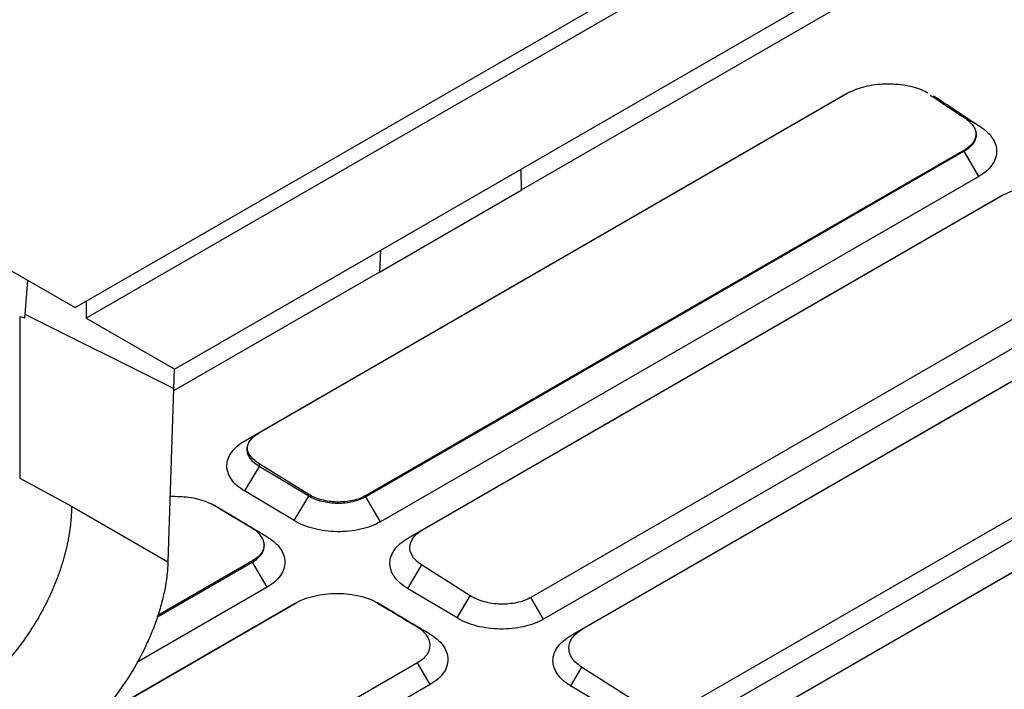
# Model space of a CAD drawing. Header units: millimetres. Extents: x -155 to 1130, y -373 to 1265.
# Tile 31 of 198: x 1004 to 1053, y -258 to -225. Entities that reach past the tile are written whole.
import ezdxf

# ---------------------------------------------------------------- set-up
doc = ezdxf.new("R2010")
doc.units = ezdxf.units.MM

msp = doc.modelspace()

# ---------------------------------------------------------------- linework, layer by layer
at = {"color": 7, "linetype": 'Continuous', "lineweight": 25}
for p, q in [((1006.69, -238.88), (1049.295, -214.284)), ((1049.965, -214.742), (1007.245, -239.404)), ((1045.29, -222.539), (1028.939, -231.978)), ((1045.274, -223.6), (1028.955, -233.021)), ((1015.164, -245.525), (1045.159, -228.209)), ((1015.871, -245.13), (1045.241, -228.176)), ((1051.884, -229.86), (1051.139, -229.444)), ((1051.065, -231.018), (1021.2, -248.259)), ((1051.067, -231.075), (1021.201, -248.316)), ((1051.067, -231.075), (1051.065, -231.018)), ((1051.798, -232.328), (1051.067, -231.075)), ((1028.939, -231.978), (1021.932, -236.023)), ((1051.798, -232.328), (1021.933, -249.569)), ((1028.939, -231.978), (1028.955, -233.021)), ((1021.884, -237.103), (1028.955, -233.021)), ((1023.299, -250.385), (1052.868, -233.315)), ((1024.005, -249.992), (1052.95, -233.282)), ((1021.932, -236.023), (1011.631, -241.97)), ((1021.932, -236.023), (1021.884, -237.103)), ((1058.875, -236.351), (1029.436, -253.346)), ((1003.214, -236.873), (1006.69, -238.88)), ((1021.884, -237.103), (1011.597, -243.041)), ((1004.199, -239.215), (1004.324, -237.514)), ((1059.508, -237.434), (1030.069, -254.429)), ((1007.245, -238.588), (1007.245, -239.404)), ((1031.435, -255.246), (1060.578, -238.422)), ((1032.001, -254.93), (1060.644, -238.395)), ((1004.186, -239.388), (1004.199, -239.215)), ((1011.601, -242.911), (1004.199, -239.215)), ((1003.926, -239.325), (1003.926, -247.392)), ((1003.926, -239.325), (1004.186, -239.388)), ((1007.245, -239.404), (1011.632, -241.937)), ((1066.734, -241.714), (1037.721, -258.463)), ((1011.632, -241.937), (1011.601, -242.911)), ((1067.218, -242.541), (1038.204, -259.29)), ((1011.601, -242.911), (1011.326, -251.563)), ((1039.57, -260.106), (1068.288, -243.528)), ((1039.997, -259.868), (1068.337, -243.508)), ((1015.164, -245.525), (1015.871, -245.13)), ((1018.348, -248.201), (1015.872, -246.67)), ((1015.872, -246.67), (1015.872, -246.807)), ((1015.872, -246.807), (1015.14, -248.031)), ((1018.348, -248.286), (1015.872, -246.807)), ((1003.926, -247.392), (1006.513, -248.784)), ((1017.616, -249.51), (1015.14, -248.031)), ((1017.616, -249.51), (1018.348, -248.286)), ((1018.348, -248.286), (1018.348, -248.201)), ((1021.201, -248.316), (1021.2, -248.259)), ((1021.933, -249.569), (1021.201, -248.316)), ((1006.513, -248.784), (1011.326, -251.563)), ((1016.251, -250.298), (1015.544, -249.905)), ((1023.299, -250.385), (1024.005, -249.992)), ((1010.786, -254.329), (1015.545, -251.582)), ((1015.543, -251.525), (1010.815, -254.254)), ((1015.543, -251.525), (1015.545, -251.582)), ((1016.276, -252.834), (1015.545, -251.582)), ((1023.98, -251.713), (1023.275, -252.892)), ((1026.411, -253.267), (1023.98, -251.713)), ((1016.276, -252.834), (1009.771, -256.59)), ((1025.751, -254.371), (1023.275, -252.892)), ((1025.751, -254.371), (1026.411, -253.267)), ((1030.069, -254.429), (1029.436, -253.346)), ((1007.746, -259.378), (1017.724, -253.618)), ((1007.77, -259.35), (1017.643, -253.651)), ((1023.749, -254.804), (1024.386, -255.159)), ((1031.435, -255.246), (1032.001, -254.93)), ((1023.779, -256.611), (997.081, -272.023)), ((1024.412, -257.695), (1023.779, -256.611)), ((1031.968, -256.819), (1031.411, -257.752)), ((1034.4, -258.373), (1031.968, -256.819)), ((1024.412, -257.695), (997.714, -273.107)), ((1033.887, -259.231), (1031.411, -257.752))]:
    msp.add_line(p, q, dxfattribs=at)
at = {"color": 7, "linetype": 'Continuous', "lineweight": 25, "flags": 128}
msp.add_lwpolyline([(1015.544, -249.905), (1014.535, -249.302), (1013.801, -248.863), (1013.552, -248.714)], dxfattribs=at)
at = {"color": 7, "linetype": 'Continuous', "lineweight": 25}
for points, knots in [([(1045.159, -228.209), (1045.427, -228.082), (1045.963, -227.829), (1046.986, -227.678), (1048.013, -227.729), (1048.794, -227.911), (1049.138, -228.099), (1049.233, -228.151)], [0, 0, 0, 0, 0.230375, 0.460431, 0.688299, 0.91455, 1, 1, 1, 1]), ([(1049.362, -228.267), (1049.494, -228.354), (1049.856, -228.594), (1050.448, -228.986), (1050.909, -229.291), (1051.139, -229.444)], [0, 0, 0, 0, 0.2225361, 0.611268, 1, 1, 1, 1]), ([(1049.537, -228.306), (1049.856, -228.517), (1050.175, -228.728), (1050.493, -228.939), (1050.725, -229.092), (1050.957, -229.246), (1051.189, -229.399), (1051.42, -229.553), (1051.652, -229.706), (1051.884, -229.86)], [0, 0, 0, 0, 0.001428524, 0.001428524, 0.001428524, 0.002467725, 0.002467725, 0.002467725, 0.003506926, 0.003506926, 0.003506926, 0.003506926]), ([(1051.139, -229.444), (1051.311, -229.561), (1051.445, -229.696), (1051.577, -229.908), (1051.61, -229.982), (1051.651, -230.13), (1051.66, -230.204), (1051.654, -230.353), (1051.638, -230.427), (1051.584, -230.572), (1051.545, -230.642), (1051.395, -230.845), (1051.249, -230.97), (1051.067, -231.075)], [0, 0, 0, 0, 0.25, 0.25, 0.375, 0.375, 0.5, 0.5, 0.625, 0.625, 0.75, 0.75, 1, 1, 1, 1]), ([(1051.884, -229.86), (1052.014, -229.946), (1052.129, -230.038), (1052.329, -230.233), (1052.415, -230.337), (1052.551, -230.551), (1052.602, -230.661), (1052.668, -230.884), (1052.683, -230.999), (1052.676, -231.226), (1052.655, -231.338), (1052.575, -231.559), (1052.517, -231.668), (1052.367, -231.875), (1052.276, -231.974), (1052.06, -232.161), (1051.936, -232.248), (1051.798, -232.328)], [0, 0, 0, 0, 0.125, 0.125, 0.25, 0.25, 0.375, 0.375, 0.5, 0.5, 0.625, 0.625, 0.75, 0.75, 0.875, 0.875, 1, 1, 1, 1]), ([(1051.643, -230.152), (1051.634, -230.273), (1051.615, -230.529), (1051.367, -230.824), (1051.14, -230.97), (1051.065, -231.018)], [0, 0, 0, 0, 0.373021, 0.791073, 1, 1, 1, 1]), ([(1052.868, -233.315), (1053.137, -233.189), (1053.672, -232.935), (1054.696, -232.784), (1055.723, -232.836), (1056.503, -233.017), (1056.848, -233.205), (1056.942, -233.257)], [0, 0, 0, 0, 0.230399, 0.460481, 0.688307, 0.91456, 1, 1, 1, 1]), ([(1015.872, -246.807), (1015.684, -246.691), (1015.535, -246.556), (1015.384, -246.339), (1015.345, -246.264), (1015.293, -246.112), (1015.281, -246.035), (1015.28, -245.881), (1015.293, -245.804), (1015.344, -245.654), (1015.382, -245.581), (1015.533, -245.368), (1015.683, -245.239), (1015.871, -245.13)], [0, 0, 0, 0, 0.25, 0.25, 0.375, 0.375, 0.5, 0.5, 0.625, 0.625, 0.75, 0.75, 1, 1, 1, 1]), ([(1015.14, -248.031), (1014.999, -247.947), (1014.875, -247.856), (1014.657, -247.661), (1014.564, -247.557), (1014.415, -247.34), (1014.359, -247.229), (1014.285, -247), (1014.267, -246.883), (1014.27, -246.652), (1014.29, -246.537), (1014.37, -246.309), (1014.429, -246.199), (1014.581, -245.988), (1014.676, -245.886), (1014.897, -245.694), (1015.023, -245.606), (1015.164, -245.525)], [0, 0, 0, 0, 0.125, 0.125, 0.25, 0.25, 0.375, 0.375, 0.5, 0.5, 0.625, 0.625, 0.75, 0.75, 0.875, 0.875, 1, 1, 1, 1]), ([(1015.872, -246.67), (1015.73, -246.562), (1015.447, -246.346), (1015.271, -246.028), (1015.3, -245.849), (1015.307, -245.805)], [0, 0, 0, 0, 0.4285668, 0.8571428, 1, 1, 1, 1]), ([(1011.43, -248.297), (1011.742, -248.299), (1012.394, -248.304), (1013.207, -248.521), (1013.618, -248.737), (1013.775, -248.819)], [0, 0, 0, 0, 0.362142, 0.756398, 1, 1, 1, 1]), ([(1021.2, -248.259), (1021.106, -248.313), (1021.004, -248.361), (1020.785, -248.444), (1020.667, -248.479), (1020.423, -248.535), (1020.297, -248.555), (1020.039, -248.58), (1019.905, -248.585), (1019.511, -248.577), (1019.246, -248.54), (1018.761, -248.411), (1018.536, -248.317), (1018.348, -248.201)], [0, 0, 0, 0, 0.125, 0.125, 0.25, 0.25, 0.375, 0.375, 0.5, 0.5, 0.75, 0.75, 1, 1, 1, 1]), ([(1021.201, -248.316), (1021.013, -248.425), (1020.793, -248.51), (1020.425, -248.598), (1020.299, -248.619), (1020.041, -248.648), (1019.908, -248.655), (1019.644, -248.654), (1019.513, -248.645), (1019.254, -248.612), (1019.125, -248.588), (1018.761, -248.495), (1018.536, -248.402), (1018.348, -248.286)], [0, 0, 0, 0, 0.25, 0.25, 0.375, 0.375, 0.5, 0.5, 0.625, 0.625, 0.75, 0.75, 1, 1, 1, 1]), ([(1006.513, -248.784), (1006.512, -248.863), (1006.511, -249.02), (1006.499, -249.26), (1006.482, -249.502), (1006.456, -249.746), (1006.425, -249.992), (1006.386, -250.239), (1006.341, -250.487), (1006.289, -250.737), (1006.231, -250.986), (1006.167, -251.236), (1006.097, -251.485), (1006.021, -251.734), (1005.94, -251.982), (1005.853, -252.229), (1005.761, -252.474), (1005.664, -252.718), (1005.562, -252.96), (1005.455, -253.2), (1005.344, -253.437), (1005.229, -253.671), (1005.109, -253.903), (1004.986, -254.132), (1004.819, -254.426), (1004.603, -254.785), (1004.33, -255.205), (1004.04, -255.615), (1003.734, -256.015), (1003.414, -256.402), (1003.08, -256.775), (1002.733, -257.13), (1002.375, -257.467), (1002.007, -257.783), (1001.631, -258.075), (1001.247, -258.344), (1000.989, -258.499), (1000.859, -258.576)], [0, 0, 0, 0, 0.022891, 0.045678, 0.068359, 0.090936, 0.113408, 0.135775, 0.158037, 0.180195, 0.202248, 0.224196, 0.24604, 0.26778, 0.289415, 0.310945, 0.332372, 0.353694, 0.374911, 0.396025, 0.417035, 0.43794, 0.458741, 0.479439, 0.500033, 0.539589, 0.579527, 0.619847, 0.66055, 0.701637, 0.743107, 0.78496, 0.827199, 0.869821, 0.912829, 0.956222, 1, 1, 1, 1]), ([(1013.775, -248.819), (1014.112, -249.02), (1014.448, -249.221), (1014.784, -249.422), (1015.029, -249.568), (1015.273, -249.714), (1015.518, -249.86), (1015.762, -250.006), (1016.007, -250.152), (1016.251, -250.298)], [0, 0, 0, 0, 0.001427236, 0.001427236, 0.001427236, 0.002464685, 0.002464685, 0.002464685, 0.003502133, 0.003502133, 0.003502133, 0.003502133]), ([(1021.933, -249.569), (1021.791, -249.651), (1021.636, -249.723), (1021.305, -249.849), (1021.126, -249.903), (1020.755, -249.988), (1020.565, -250.019), (1020.173, -250.059), (1019.97, -250.068), (1019.573, -250.062), (1019.375, -250.048), (1018.981, -249.996), (1018.79, -249.959), (1018.423, -249.865), (1018.246, -249.807), (1017.913, -249.672), (1017.758, -249.596), (1017.616, -249.51)], [0, 0, 0, 0, 0.125, 0.125, 0.25, 0.25, 0.375, 0.375, 0.5, 0.5, 0.625, 0.625, 0.75, 0.75, 0.875, 0.875, 1, 1, 1, 1]), ([(1015.545, -251.582), (1015.733, -251.473), (1015.88, -251.346), (1016.032, -251.134), (1016.071, -251.061), (1016.122, -250.911), (1016.135, -250.833), (1016.136, -250.679), (1016.123, -250.602), (1016.071, -250.449), (1016.033, -250.373), (1015.882, -250.157), (1015.732, -250.021), (1015.544, -249.905)], [0, 0, 0, 0, 0.25, 0.25, 0.375, 0.375, 0.5, 0.5, 0.625, 0.625, 0.75, 0.75, 1, 1, 1, 1]), ([(1023.98, -251.713), (1023.791, -251.596), (1023.642, -251.457), (1023.443, -251.158), (1023.393, -250.997), (1023.4, -250.679), (1023.456, -250.521), (1023.664, -250.232), (1023.816, -250.101), (1024.005, -249.992)], [0, 0, 0, 0, 0.25, 0.25, 0.5, 0.5, 0.75, 0.75, 1, 1, 1, 1]), ([(1016.251, -250.298), (1016.394, -250.384), (1016.52, -250.475), (1016.742, -250.671), (1016.839, -250.776), (1016.994, -250.995), (1017.053, -251.107), (1017.134, -251.336), (1017.156, -251.455), (1017.159, -251.689), (1017.142, -251.806), (1017.067, -252.036), (1017.01, -252.149), (1016.786, -252.471), (1016.561, -252.67), (1016.276, -252.834)], [0, 0, 0, 0, 0.125, 0.125, 0.25, 0.25, 0.375, 0.375, 0.5, 0.5, 0.625, 0.625, 0.75, 0.75, 1, 1, 1, 1]), ([(1023.275, -252.892), (1023.134, -252.807), (1023.01, -252.717), (1022.793, -252.522), (1022.699, -252.417), (1022.55, -252.201), (1022.495, -252.089), (1022.42, -251.861), (1022.402, -251.743), (1022.405, -251.512), (1022.426, -251.398), (1022.506, -251.17), (1022.565, -251.059), (1022.717, -250.848), (1022.811, -250.746), (1023.033, -250.555), (1023.159, -250.466), (1023.299, -250.385)], [0, 0, 0, 0, 0.125, 0.125, 0.25, 0.25, 0.375, 0.375, 0.5, 0.5, 0.625, 0.625, 0.75, 0.75, 0.875, 0.875, 1, 1, 1, 1]), ([(1016.11, -250.659), (1016.11, -250.759), (1016.111, -250.994), (1015.885, -251.297), (1015.64, -251.46), (1015.543, -251.525)], [0, 0, 0, 0, 0.308301, 0.7264345, 1, 1, 1, 1]), ([(1011.326, -251.563), (1011.323, -251.642), (1011.316, -251.799), (1011.297, -252.04), (1011.271, -252.284), (1011.237, -252.533), (1011.173, -252.922), (1011.058, -253.46), (1010.859, -254.161), (1010.607, -254.878), (1010.195, -255.856), (1009.554, -257.068), (1008.775, -258.2), (1008.097, -259.024), (1007.575, -259.586), (1007.041, -260.094), (1006.569, -260.489), (1006.159, -260.796), (1005.814, -261.031), (1005.584, -261.168), (1005.468, -261.237)], [0, 0, 0, 0, 0.023333, 0.046623, 0.0699, 0.093197, 0.116543, 0.17827, 0.240042, 0.304343, 0.368689, 0.499909, 0.631145, 0.695468, 0.759837, 0.821596, 0.883399, 0.92228, 0.961099, 1, 1, 1, 1]), ([(1017.643, -253.651), (1017.783, -253.569), (1017.936, -253.497), (1018.261, -253.372), (1018.437, -253.318), (1018.802, -253.231), (1018.989, -253.199), (1019.375, -253.155), (1019.575, -253.145), (1019.969, -253.147), (1020.164, -253.159), (1020.553, -253.207), (1020.745, -253.242), (1021.291, -253.377), (1021.629, -253.511), (1021.91, -253.68)], [0, 0, 0, 0, 0.125, 0.125, 0.25, 0.25, 0.375, 0.375, 0.5, 0.5, 0.625, 0.625, 0.75, 0.75, 1, 1, 1, 1]), ([(1029.436, -253.346), (1029.237, -253.46), (1028.999, -253.549), (1028.48, -253.663), (1028.199, -253.689), (1027.639, -253.673), (1027.36, -253.632), (1026.845, -253.49), (1026.609, -253.39), (1026.411, -253.267)], [0, 0, 0, 0, 0.25, 0.25, 0.5, 0.5, 0.75, 0.75, 1, 1, 1, 1]), ([(1021.67, -253.563), (1021.86, -253.677), (1022.302, -253.94), (1022.995, -254.354), (1023.497, -254.654), (1023.749, -254.804)], [0, 0, 0, 0, 0.274545, 0.637273, 1, 1, 1, 1]), ([(1021.91, -253.68), (1022.247, -253.88), (1022.583, -254.081), (1022.92, -254.282), (1023.164, -254.428), (1023.409, -254.574), (1023.653, -254.721), (1023.898, -254.867), (1024.142, -255.013), (1024.386, -255.159)], [0, 0, 0, 0, 0.001427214, 0.001427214, 0.001427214, 0.002464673, 0.002464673, 0.002464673, 0.003502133, 0.003502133, 0.003502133, 0.003502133]), ([(1030.069, -254.429), (1029.926, -254.512), (1029.772, -254.584), (1029.44, -254.71), (1029.261, -254.763), (1028.891, -254.848), (1028.7, -254.879), (1028.308, -254.919), (1028.106, -254.928), (1027.708, -254.922), (1027.51, -254.908), (1027.116, -254.856), (1026.925, -254.819), (1026.559, -254.725), (1026.382, -254.667), (1026.048, -254.532), (1025.894, -254.456), (1025.751, -254.371)], [0, 0, 0, 0, 0.125, 0.125, 0.25, 0.25, 0.375, 0.375, 0.5, 0.5, 0.625, 0.625, 0.75, 0.75, 0.875, 0.875, 1, 1, 1, 1]), ([(1023.749, -254.804), (1023.948, -254.926), (1024.108, -255.07), (1024.328, -255.382), (1024.387, -255.55), (1024.395, -255.884), (1024.343, -256.051), (1024.134, -256.357), (1023.977, -256.497), (1023.779, -256.611)], [0, 0, 0, 0, 0.25, 0.25, 0.5, 0.5, 0.75, 0.75, 1, 1, 1, 1]), ([(1031.968, -256.819), (1031.762, -256.69), (1031.6, -256.538), (1031.383, -256.209), (1031.329, -256.033), (1031.336, -255.684), (1031.398, -255.511), (1031.627, -255.194), (1031.794, -255.05), (1032.001, -254.93)], [0, 0, 0, 0, 0.25, 0.25, 0.5, 0.5, 0.75, 0.75, 1, 1, 1, 1]), ([(1024.386, -255.159), (1024.529, -255.244), (1024.655, -255.336), (1024.878, -255.532), (1024.974, -255.637), (1025.13, -255.855), (1025.189, -255.967), (1025.27, -256.197), (1025.291, -256.316), (1025.295, -256.55), (1025.277, -256.666), (1025.203, -256.896), (1025.146, -257.01), (1024.921, -257.332), (1024.697, -257.53), (1024.412, -257.695)], [0, 0, 0, 0, 0.125, 0.125, 0.25, 0.25, 0.375, 0.375, 0.5, 0.5, 0.625, 0.625, 0.75, 0.75, 1, 1, 1, 1]), ([(1031.411, -257.752), (1031.27, -257.668), (1031.146, -257.577), (1030.928, -257.382), (1030.835, -257.277), (1030.686, -257.061), (1030.63, -256.95), (1030.556, -256.721), (1030.538, -256.604), (1030.541, -256.373), (1030.561, -256.258), (1030.641, -256.03), (1030.7, -255.92), (1030.852, -255.709), (1030.947, -255.607), (1031.168, -255.415), (1031.294, -255.327), (1031.435, -255.246)], [0, 0, 0, 0, 0.125, 0.125, 0.25, 0.25, 0.375, 0.375, 0.5, 0.5, 0.625, 0.625, 0.75, 0.75, 0.875, 0.875, 1, 1, 1, 1])]:
    msp.add_open_spline(points, degree=3, knots=knots, dxfattribs=at)

doc.saveas('drawing.dxf')
